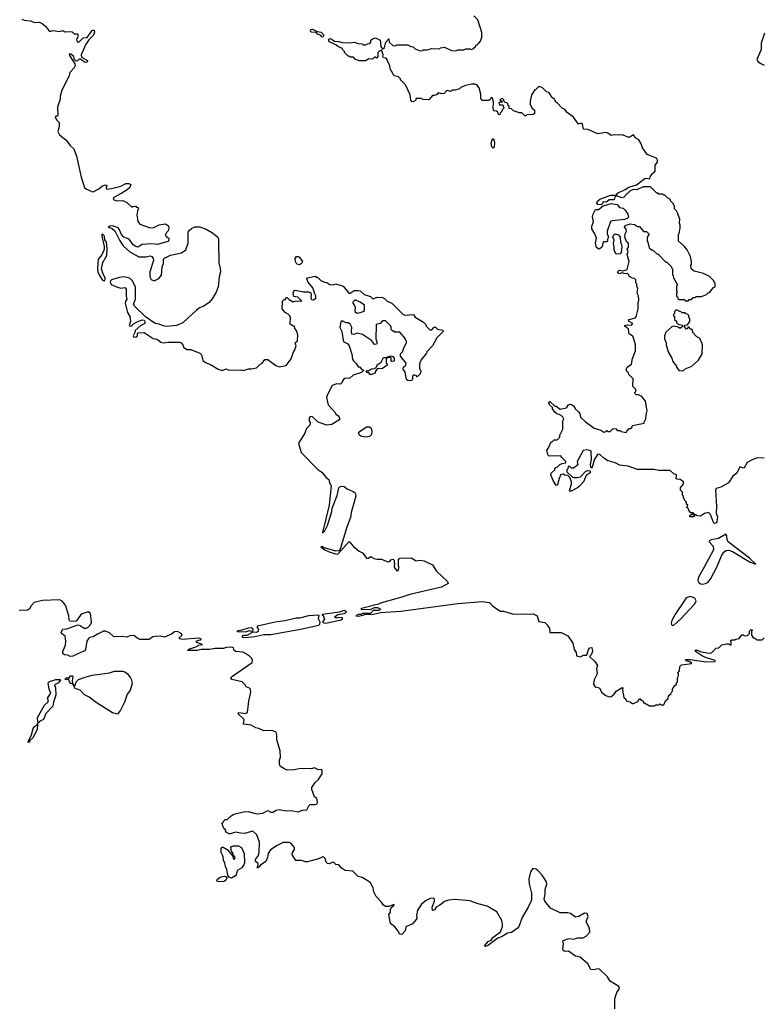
# Model space of a CAD drawing. Extents: x 2470790 to 2659118, y 702284 to 849036.
# Tile 16 of 154: x 2525000 to 2532325, y 762759 to 772458. Entities that reach past the tile are written whole.
import ezdxf

# ---------------------------------------------------------------- set-up
doc = ezdxf.new("R2010")
doc.units = 0

msp = doc.modelspace()

# ---------------------------------------------------------------- linework, layer by layer
at = {"layer": '0CON10XD'}
for points in [[(2531475, 769840), (2531470, 769835), (2531470, 769785), (2531480, 769775), (2531470, 769765), (2531470, 769735), (2531478.3, 769728.3), (2531481.7, 769711.7), (2531495, 769700), (2531545, 769700), (2531555, 769690), (2531585, 769690), (2531595, 769700), (2531618.3, 769701.7), (2531635, 769720), (2531655, 769720), (2531665, 769730), (2531715, 769732.5), (2531765, 769750), (2531783, 769767), (2531795, 769770), (2531835, 769820), (2531850, 769825), (2531850, 769855), (2531836.4, 769886.4), (2531795, 769927.5), (2531735, 769957.5), (2531645, 769980), (2531613, 770003), (2531610, 770035), (2531617.5, 770045), (2531617.5, 770075), (2531607.5, 770125), (2531575, 770190), (2531546.4, 770226.4), (2531490, 770275), (2531490, 770345), (2531497, 770353), (2531507.5, 770405), (2531507.5, 770435), (2531500, 770455), (2531501.7, 770491.7), (2531480, 770555), (2531470, 770575), (2531450, 770595), (2531450, 770625), (2531440, 770635), (2531440, 770645), (2531410, 770675), (2531410, 770685), (2531385, 770700), (2531355, 770730), (2531345, 770730), (2531335, 770740), (2531295, 770740), (2531288.3, 770748.3), (2531275, 770750), (2531215, 770810), (2531145, 770810), (2531075, 770782.5), (2531044, 770786), (2531004.4, 770765.6), (2530998, 770752), (2530982.5, 770745), (2530951.2, 770708.8), (2530935, 770703.8), (2530875, 770722.5), (2530862, 770708), (2530855, 770684), (2530805, 770683.8), (2530780, 770660), (2530747.5, 770662.5), (2530738.8, 770641.2), (2530726.7, 770633.3), (2530696.2, 770636.2), (2530686.7, 770655), (2530690.7, 770669.3), (2530715, 770690), (2530818.3, 770728.3), (2530875, 770730), (2530896.1, 770753.9), (2530965, 770783.8), (2531001.9, 770808.1), (2531075, 770831.2), (2531157.5, 770892.5), (2531175, 770896.7), (2531205, 770890), (2531213, 770917), (2531230, 770935), (2531230, 770945), (2531245, 770950), (2531260, 770965), (2531260, 771025), (2531282.5, 771055), (2531282.5, 771075), (2531273, 771093), (2531180, 771130), (2531133.9, 771193.9), (2531122.5, 771235), (2531100, 771275), (2531070.8, 771290.8), (2531047.5, 771325), (2531005, 771297.5), (2530935, 771323.3), (2530905, 771318.8), (2530857, 771323), (2530825, 771316.7), (2530795, 771340), (2530775, 771346.2), (2530695, 771333.3), (2530595, 771377.5), (2530555, 771380), (2530545, 771430), (2530535, 771440), (2530505, 771430), (2530456.4, 771496.4), (2530393.6, 771543.6), (2530365, 771577.5), (2530345, 771587.5), (2530295, 771640), (2530280, 771645), (2530265, 771680), (2530255, 771680), (2530245, 771690), (2530216.4, 771736.4), (2530185, 771750), (2530145, 771790), (2530125, 771797.5), (2530110, 771795), (2530081.7, 771768.3), (2530073.6, 771766.4), (2530043, 771717), (2530030, 771655), (2530030, 771625), (2530045, 771590), (2530070, 771565), (2530070, 771535), (2530057, 771523), (2529995, 771520), (2529985, 771510), (2529975, 771510), (2529945, 771540), (2529925, 771540), (2529883, 771553), (2529865, 771560), (2529845, 771580), (2529821.7, 771581.7), (2529820, 771605), (2529811.7, 771611.7), (2529808.3, 771628.3), (2529798.3, 771638.3), (2529781.7, 771641.7), (2529771.7, 771651.7), (2529768.3, 771668.3), (2529755, 771680), (2529741.7, 771678.3), (2529730, 771665), (2529748.3, 771658.3), (2529748.3, 771641.7), (2529735, 771650), (2529720, 771635), (2529725, 771620), (2529758.3, 771618.3), (2529770, 771585), (2529751.7, 771568.3), (2529750, 771555), (2529731.7, 771538.3), (2529730, 771525), (2529721.7, 771521.7), (2529711.7, 771531.7), (2529708.3, 771548.3), (2529697, 771557), (2529675, 771560), (2529668.3, 771568.3), (2529662.5, 771585), (2529667.5, 771645), (2529658.3, 771688.3), (2529645, 771690), (2529635, 771670), (2529617, 771663), (2529551.7, 771661.7), (2529542.5, 771685), (2529542.5, 771725), (2529527.5, 771785), (2529502.5, 771815), (2529485, 771822.5), (2529455, 771822.5), (2529390.7, 771809.3), (2529345, 771790), (2529331.7, 771778.3), (2529285, 771762.5), (2529265, 771762.5), (2529245, 771750), (2529215, 771760), (2529203, 771757), (2529190, 771745), (2529185, 771730), (2529155, 771727.5), (2529123, 771737), (2529108.3, 771721.7), (2529085, 771710), (2529065, 771710), (2529036.4, 771673.6), (2529025, 771667.5), (2528975, 771670), (2528955, 771680), (2528905, 771680), (2528898.3, 771661.7), (2528875, 771650), (2528863, 771653), (2528852.5, 771665), (2528847, 771717), (2528800, 771815), (2528750, 771865), (2528750, 771875), (2528730, 771895), (2528690, 771905), (2528650, 771975), (2528647, 772007), (2528620, 772055), (2528618.3, 772068.3), (2528605, 772080), (2528583, 772083), (2528577.5, 772095), (2528582, 772115), (2528565, 772156.7), (2528536.7, 772145), (2528527.5, 772135), (2528528.8, 772095), (2528515, 772080), (2528505, 772090), (2528495, 772090), (2528475, 772070), (2528438.3, 772071.7), (2528405, 772052.5), (2528343, 772053), (2528305, 772070), (2528287, 772087), (2528255, 772090), (2528245, 772100), (2528235, 772100), (2528200, 772135), (2528200, 772145), (2528180, 772165), (2528180, 772175), (2528133.8, 772193.8), (2528115, 772209.4), (2528051.1, 772241.1), (2528043.3, 772255), (2528055, 772270.8), (2528075, 772265.6), (2528097.8, 772247.8), (2528143, 772243), (2528175, 772231.5), (2528245, 772230), (2528295, 772237.5), (2528333, 772223), (2528375, 772220), (2528385, 772210), (2528405, 772210), (2528425, 772220), (2528448.3, 772221.7), (2528460, 772235), (2528460, 772255), (2528475, 772270), (2528505, 772277.5), (2528552.5, 772255), (2528556.2, 772195), (2528575, 772166.7), (2528593.8, 772185), (2528606.7, 772235), (2528635, 772270), (2528640, 772235), (2528675, 772202.5), (2528695, 772200), (2528715, 772210), (2528825, 772210), (2528853, 772193), (2528875, 772190), (2528895, 772170), (2528945, 772152.5), (2528967, 772153), (2528975, 772160), (2529015, 772160), (2529055, 772172.5), (2529135, 772170), (2529145, 772180), (2529185, 772187.5), (2529253, 772153), (2529295, 772150), (2529315, 772160), (2529375, 772160), (2529395, 772170), (2529435, 772170), (2529447, 772163), (2529465, 772170), (2529490, 772195), (2529495, 772210), (2529505, 772210), (2529518.3, 772221.7), (2529540, 772245), (2529552.5, 772285), (2529551.7, 772331.7), (2529537.5, 772385), (2529512.5, 772455), (2529472.5, 772495)], [(2525021.7, 772461.7), (2525043, 772453), (2525106.4, 772446.4), (2525145, 772430), (2525195, 772432.5), (2525221.7, 772421.7), (2525253, 772393), (2525295, 772340), (2525325, 772352.5), (2525395, 772340), (2525425, 772350), (2525445, 772337.5), (2525505, 772340), (2525517, 772337), (2525535, 772320), (2525565, 772320), (2525580, 772305), (2525571.7, 772298.3), (2525570, 772275), (2525560, 772265), (2525565, 772240), (2525585, 772240), (2525625, 772277.5), (2525665, 772281.2), (2525715, 772350), (2525725, 772356), (2525733.6, 772353.6), (2525735.5, 772335), (2525725.5, 772305), (2525681.3, 772258.7), (2525648.9, 772211.1), (2525605, 772112.5), (2525608.8, 772088.8), (2525668, 772055), (2525665, 772038.8), (2525644.5, 772034.5), (2525595, 772070), (2525585, 772068.8), (2525568.3, 772051.7), (2525555, 772049.4), (2525540.9, 772060.9), (2525532.7, 772095), (2525505, 772118.6), (2525487.5, 772122.5), (2525490, 772105), (2525542.5, 772022.5), (2525548, 772005), (2525538, 771982), (2525495, 771938.8), (2525486.9, 771903.1), (2525416.7, 771765), (2525397.5, 771705), (2525400, 771675), (2525373.8, 771595), (2525376.1, 771513.9), (2525372.5, 771507.5), (2525355, 771506), (2525350, 771495), (2525365, 771466.7), (2525388.8, 771445), (2525388.8, 771405), (2525374.4, 771355), (2525391.9, 771325), (2525452.9, 771272.9), (2525498.1, 771218.1), (2525534.4, 771185), (2525560.8, 771115), (2525605.5, 770905), (2525640, 770805), (2525657.4, 770787.4), (2525685, 770779.2), (2525706.2, 770765), (2525725, 770762.7), (2525779.6, 770790.4), (2525815, 770820), (2525845, 770832.5), (2525860, 770825), (2525852.5, 770805), (2525855, 770790), (2525905, 770794.3), (2525995, 770817.5), (2526045, 770843.5), (2526075.8, 770845.8), (2526096.2, 770835), (2526086, 770805), (2526058.9, 770781.1), (2526005, 770749.4), (2525927.5, 770705), (2525920, 770685), (2525956.4, 770673.6), (2526015, 770677.5), (2526056.4, 770656.4), (2526105, 770610), (2526113, 770617), (2526145, 770620), (2526151.7, 770611.7), (2526168.3, 770608.3), (2526170, 770595), (2526163, 770587), (2526153.8, 770535), (2526165, 770470), (2526185, 770442.5), (2526275, 770410), (2526315, 770407.5), (2526375, 770437.5), (2526435, 770446.7), (2526465, 770427.5), (2526470, 770405), (2526462.5, 770377.5), (2526445, 770360), (2526432.5, 770335), (2526450, 770315), (2526470, 770305), (2526470, 770285), (2526458.3, 770271.7), (2526357.7, 770242.3), (2526295, 770248.8), (2526206.9, 770243.1), (2526165, 770218), (2526145, 770222.5), (2526118.8, 770238.8), (2526077.1, 770297.1), (2526024.5, 770315), (2526002.3, 770342.3), (2525980.8, 770395), (2525969, 770409), (2525915, 770428.7), (2525887.5, 770425), (2525870, 770415), (2525912.2, 770402.2), (2525936.8, 770376.8), (2525984.5, 770285), (2526020.9, 770230.9)], [(2527985, 772286.2), (2527975, 772287.5), (2527962.5, 772305), (2527934.2, 772314.2), (2527921.2, 772331.2), (2527875, 772336), (2527865.8, 772345.8), (2527868.1, 772361.9), (2527885, 772365.4), (2527930.3, 772340.3), (2527970, 772335), (2527996.5, 772305), (2527985, 772286.2)], [(2532337.5, 772325), (2532302.5, 772225), (2532302.5, 772165), (2532260, 772065), (2532273.6, 772043.6), (2532300, 772025), (2532335, 772010)], [(2529665, 771192), (2529651.4, 771205), (2529645, 771240), (2529656.4, 771283.6), (2529665, 771283.8), (2529670.8, 771275), (2529676.7, 771243.3), (2529674, 771205), (2529665, 771192)], [(2530705, 770197.5), (2530682.5, 770215), (2530673.3, 770255), (2530682.5, 770305), (2530667, 770347), (2530637, 770397), (2530637.5, 770425), (2530653.3, 770465), (2530643.3, 770515), (2530646.7, 770535), (2530672.3, 770587.7), (2530701.7, 770588.3), (2530746.4, 770623.6), (2530825, 770648), (2530885, 770636), (2530907, 770607), (2530945, 770600), (2530965, 770580), (2530991.2, 770541.2), (2530996, 770514), (2530985, 770500), (2530959.3, 770490.7), (2530835, 770476.7), (2530820.7, 770469.3), (2530787.1, 770375), (2530787.8, 770347.8), (2530800, 770315), (2530790, 770295), (2530790, 770275), (2530785, 770270), (2530751.7, 770268.3), (2530743, 770257), (2530738.3, 770221.7), (2530715, 770200), (2530705, 770197.5)], [(2532335, 768137.5), (2532265, 768142.5), (2532209.3, 768120.7), (2532167.5, 768095), (2532135, 768043.3), (2532125, 768040), (2532095, 768052.5), (2532065, 767992.5), (2532025, 767960), (2531982.5, 767895), (2531905, 767852.5), (2531860.7, 767839.3), (2531853.3, 767825), (2531863.3, 767665), (2531860, 767595), (2531872.5, 767565), (2531867.3, 767512.7), (2531859.4, 767500.6), (2531845, 767496), (2531834.2, 767505), (2531805.4, 767585.4), (2531785, 767604.2), (2531746.1, 767593.9), (2531705, 767567.5), (2531675, 767570), (2531665, 767580), (2531650, 767580), (2531645, 767560), (2531601.7, 767561.7), (2531600, 767575), (2531625, 767590), (2531635, 767580), (2531650, 767580), (2531650, 767585), (2531635, 767600), (2531611.7, 767601.7), (2531591.7, 767621.7), (2531588.3, 767638.3), (2531571.7, 767651.7), (2531580, 767675), (2531570, 767685), (2531570, 767705), (2531550, 767725), (2531550, 767735), (2531540, 767745), (2531540, 767765), (2531530, 767775), (2531530, 767805), (2531510, 767825), (2531510, 767845), (2531540, 767885), (2531540, 767905), (2531505, 767930), (2531471.7, 767931.7), (2531462.5, 767942.5), (2531470, 767955), (2531470, 767975), (2531443, 767983), (2531407, 768017), (2531295, 768016.2), (2531245, 768026.2), (2531085, 768027.5), (2530995, 768060), (2530910.7, 768070.7), (2530865, 768092.5), (2530820, 768105), (2530793.9, 768113.9), (2530751.7, 768141.7), (2530716.1, 768176.1), (2530695, 768178.8), (2530661.4, 768128.6), (2530635, 768041.2), (2530625, 768050), (2530622.2, 768075), (2530633.1, 768126.9), (2530630.3, 768200.3), (2530625, 768210), (2530585, 768220), (2530550, 768215), (2530492.5, 768105), (2530498.3, 768071.7), (2530455, 768040), (2530435, 768040), (2530418.3, 768058.3), (2530401.7, 768058.3), (2530400, 768035), (2530390, 768025), (2530390, 768005), (2530445, 767950), (2530457, 767947), (2530495, 767946.7), (2530525, 767956.2), (2530573.6, 768006.4), (2530593.8, 768016.2), (2530618.8, 768015), (2530620.6, 767995), (2530581.6, 767968.4), (2530555, 767905.8), (2530510.6, 767859.4), (2530493.8, 767845), (2530425, 767810), (2530416.7, 767816.7), (2530436.7, 767885), (2530436.1, 767906.1), (2530418.3, 767948.3), (2530398.3, 767968.3), (2530365, 767970), (2530355, 767980), (2530331.7, 767978.3), (2530313, 767937), (2530297.5, 767875), (2530285, 767870), (2530255, 767920), (2530232.5, 767975), (2530235, 767990), (2530270, 768025), (2530270, 768035), (2530281.7, 768048.3), (2530295, 768050), (2530320, 768075), (2530343, 768087), (2530378.3, 768091.7), (2530380, 768105), (2530340, 768145), (2530331.7, 768161.7), (2530215, 768160), (2530203, 768173), (2530193, 768217), (2530207, 768233), (2530235, 768300), (2530245, 768300), (2530265, 768320), (2530295, 768320), (2530320, 768345), (2530320, 768365), (2530350, 768425), (2530350, 768505), (2530360, 768525), (2530355, 768540), (2530335, 768557.5), (2530315, 768570), (2530290, 768575), (2530270.7, 768590.7), (2530250, 768625), (2530248.3, 768638.3), (2530220, 768665), (2530212.5, 768685), (2530223.3, 768696.7), (2530271.7, 768651.7), (2530285, 768650), (2530325, 768620), (2530387, 768633), (2530406.4, 768663.6), (2530425, 768670), (2530435, 768666.7), (2530453.9, 768653.9), (2530475, 768622.5), (2530504.1, 768594.1), (2530516.7, 768575), (2530523.6, 768543.6), (2530575, 768497.5), (2530660, 768435), (2530725, 768413.3), (2530755, 768393.3), (2530778.3, 768401.7), (2530785, 768410), (2530795, 768400), (2530815, 768400), (2530841.7, 768428.3), (2530855, 768432.5), (2530876.4, 768426.4), (2530885, 768410), (2530915, 768410), (2530925, 768400), (2530975, 768390), (2530980, 768405), (2531005, 768430), (2531018.3, 768431.7), (2531028.3, 768441.7), (2531035, 768460), (2531150, 768485), (2531150, 768495), (2531167.5, 768525), (2531170, 768565), (2531181.2, 768605), (2531165, 768700), (2531127.5, 768745), (2531095, 768762.5), (2531072.5, 768762.5), (2531061.7, 768771.7), (2531060, 768785), (2531070, 768795), (2531070, 768815), (2531040, 768845), (2531041.7, 768921.7), (2531001.7, 768961.7), (2530998.3, 768978.3), (2530981.7, 768991.7), (2530972.5, 769015), (2530983.6, 769036.4), (2531026.1, 769063.9), (2531035, 769120), (2531066.7, 769195), (2531066.2, 769255), (2531042.5, 769335), (2531018.3, 769358.3), (2531005, 769360), (2530998.3, 769408.3), (2530975, 769430), (2530960, 769435), (2530960, 769445), (2530985, 769452.5), (2531025, 769450), (2531040, 769465), (2531003.6, 769483.6), (2530997.5, 769495), (2531002.5, 769505), (2531065, 769522.5), (2531077.5, 769545), (2531091.7, 769608.3), (2531092.5, 769665), (2531100, 769695), (2531097, 769737), (2531082.5, 769765), (2531090, 769815), (2531080, 769825), (2531080, 769855), (2531070, 769865), (2531070, 769895), (2531055, 769910), (2531035, 769912.5), (2531006.7, 769926.7), (2530995, 769952.5), (2530986.4, 769956.4), (2530965, 769953.8), (2530935, 769963.3), (2530905, 769956), (2530890, 769975), (2530905, 769989.2), (2530943.3, 769983.3), (2530983, 769997), (2531002.5, 770075), (2530984, 770145), (2530992.5, 770175), (2530983.3, 770196.7), (2530997.5, 770215), (2530997.5, 770255), (2530980, 770265), (2530960, 770315), (2530965, 770350), (2530977.5, 770375), (2530973.3, 770393.3), (2530957.5, 770415), (2530965, 770430), (2531015, 770447.5), (2531055, 770440), (2531085, 770420), (2531105, 770420), (2531145, 770370), (2531175, 770370), (2531200, 770345), (2531180, 770315), (2531180, 770275), (2531187, 770267), (2531201.7, 770211.7), (2531225, 770190), (2531235, 770190), (2531275, 770150), (2531285, 770150), (2531365, 770070), (2531375, 770070), (2531420, 770025), (2531420, 770015), (2531430, 770005), (2531430, 769945), (2531438.3, 769938.3), (2531440, 769915), (2531480, 769845), (2531475, 769840)], [(2525835, 769885.6), (2525841.9, 769898.1), (2525841, 769915), (2525821.2, 769951.2), (2525807.4, 770005), (2525818.6, 770065), (2525857.6, 770135), (2525861, 770205), (2525856.6, 770265), (2525838.8, 770288.8), (2525834.1, 770325), (2525815, 770344.4), (2525808.8, 770341.2), (2525807.5, 770325), (2525831.5, 770225), (2525832.2, 770195), (2525809.4, 770140.6), (2525772.1, 770097.9), (2525766.1, 770005), (2525770, 769975), (2525785, 769936.5), (2525815, 769892.1), (2525835, 769885.6)], [(2526020.9, 770230.9), (2526085, 770170.6), (2526175, 770121.4), (2526245, 770121.9), (2526285, 770132.7), (2526302, 770125), (2526314.8, 770105), (2526318.8, 770085), (2526283.5, 769975), (2526281.2, 769925), (2526295, 769897), (2526325, 769885.5), (2526371.5, 769908.5), (2526397.4, 769942.6), (2526404.2, 770025), (2526417.8, 770055), (2526417.3, 770095), (2526425, 770109.6), (2526485, 770137.3), (2526595, 770162.5), (2526638, 770192), (2526659, 770255), (2526660.7, 770365), (2526673.9, 770386.1), (2526695, 770402.8), (2526725, 770416.7), (2526775, 770418.5), (2526837.8, 770395), (2526898.1, 770358.1), (2526950.3, 770315), (2526958.1, 770298.1), (2526959.8, 770269.8), (2526961.7, 770061.7), (2526976, 770006), (2526976.9, 769975), (2526965.5, 769925.5), (2526956.7, 769825), (2526936.2, 769773.8), (2526895, 769706.7), (2526865, 769671), (2526815.3, 769634.7), (2526771.3, 769618.7), (2526742, 769598), (2526607.7, 769472.3), (2526545.9, 769444.1), (2526445, 769436.4), (2526412.9, 769442.9), (2526375, 769460), (2526335, 769465.5), (2526240.5, 769530.5), (2526132.9, 769632.9), (2526122.7, 769655), (2526141, 769705), (2526141, 769825), (2526108.6, 769888.6), (2526088.3, 769908.3), (2526070.6, 769915), (2526025, 769924.2), (2525982.7, 769917.3), (2525904.6, 769895.4), (2525893.8, 769885), (2525892.1, 769872.1), (2525901, 769851), (2525962.3, 769822.3), (2525995, 769812.7), (2526035, 769820.8), (2526047.5, 769805), (2526048.8, 769735), (2526056, 769705), (2526043.3, 769685), (2526040, 769665), (2526063.3, 769575), (2526084, 769535), (2526090, 769485), (2526077.5, 769445), (2526095, 769440), (2526105, 769444.3), (2526119.5, 769460.5), (2526157.3, 769482.7), (2526205, 769502.9), (2526225, 769496.8), (2526234.3, 769485), (2526231.9, 769465), (2526193.8, 769445), (2526136.7, 769395), (2526137.5, 769382.5), (2526117.5, 769345), (2526120, 769335), (2526145, 769330), (2526160, 769345), (2526160, 769365), (2526168.3, 769371.7), (2526225, 769376.2), (2526315, 769316), (2526355, 769311.2), (2526391.7, 769281.7), (2526413.6, 769273.6), (2526465, 769280), (2526575, 769280), (2526590, 769275), (2526606.7, 769255), (2526615, 769232.5), (2526645, 769210), (2526685, 769207.5), (2526775, 769172.5), (2526792.5, 769155), (2526805, 769100), (2526836.7, 769076.7), (2526880.7, 769060.7), (2526954, 769014), (2526995, 769003.3), (2527035, 769020), (2527057, 769007), (2527185, 769007.5), (2527205, 769002.5), (2527255, 769020), (2527285, 769017.5), (2527331.7, 769028.3), (2527370, 769065), (2527390, 769075), (2527415, 769110), (2527445, 769110), (2527523, 769053), (2527555, 769040), (2527625, 769050), (2527673.6, 769116.4), (2527696.7, 769185), (2527710, 769205), (2527722.5, 769245), (2527712.5, 769275), (2527737.5, 769295), (2527740, 769355), (2527727, 769397), (2527710, 769415), (2527708.3, 769438.3), (2527695, 769440), (2527665, 769460), (2527666.7, 769525), (2527660.7, 769540.7), (2527646.1, 769556.1), (2527615, 769573.3), (2527585, 769610), (2527590, 769685), (2527605, 769700), (2527618.3, 769701.7), (2527625, 769720), (2527635, 769720), (2527653, 769703), (2527695, 769680), (2527725, 769687.5), (2527780, 769685), (2527740, 769725), (2527701.7, 769731.7), (2527693.6, 769766.4), (2527705, 769790), (2527715, 769792.5), (2527795, 769777.5), (2527845, 769777.5), (2527868.3, 769768.3), (2527872.5, 769745), (2527867.5, 769715), (2527875, 769702.5), (2527895, 769697.5), (2527917.5, 769715), (2527917, 769737), (2527903, 769763), (2527898.3, 769788.3), (2527887.5, 769815), (2527842.7, 769872.7), (2527827.5, 769905), (2527834, 769916), (2527911.7, 769931.7), (2527925, 769920), (2527935, 769920), (2527965, 769890), (2528003, 769873), (2528025, 769870), (2528055, 769850), (2528085, 769847.5), (2528115, 769857.5), (2528185, 769832.5), (2528243, 769763), (2528255, 769763.3), (2528295, 769788.8), (2528331.7, 769791.7), (2528355, 769786.2), (2528391.7, 769751.7), (2528455, 769730), (2528478.3, 769708.3), (2528525, 769723.3), (2528575, 769722.5), (2528595, 769712.5), (2528620, 769685), (2528665, 769666.2), (2528775, 769557.5), (2528795, 769547.5), (2528880, 769555), (2528897, 769527), (2528979.3, 769479.3), (2529000, 769455), (2529005, 769440), (2529041.7, 769401.7), (2529058.3, 769401.7), (2529081.7, 769428.3), (2529095, 769430), (2529115, 769410), (2529168.3, 769398.3), (2529170, 769385), (2529110, 769325), (2529067.5, 769245), (2529010, 769185), (2529008.3, 769171.7), (2528950, 769105), (2528950, 769095), (2528940, 769085), (2528937.5, 769055), (2528937.5, 769025), (2528950, 768995), (2528945, 768970), (2528915, 768940), (2528908.3, 768948.3), (2528881.7, 768958.3), (2528870, 768945), (2528870, 768915), (2528860, 768905), (2528845, 768900), (2528823.3, 768903.3), (2528810, 768915), (2528797, 768987), (2528777.5, 769015), (2528780, 769035), (2528802.5, 769055), (2528807.5, 769075), (2528750, 769145), (2528750, 769165), (2528770, 769185), (2528782.5, 769225), (2528810, 769275), (2528810, 769295), (2528800, 769305), (2528800, 769315), (2528745, 769380), (2528695, 769380), (2528688.3, 769388.3), (2528675, 769390), (2528660, 769405), (2528660, 769435), (2528605, 769490), (2528575, 769490), (2528550, 769465), (2528510, 769455), (2528507.5, 769315), (2528520, 769275), (2528515, 769262.5), (2528495, 769257.5), (2528466.4, 769296.4), (2528377, 769357), (2528325, 769370), (2528291.7, 769358.3), (2528271.7, 769361.7), (2528267.5, 769385), (2528272.5, 769425), (2528255, 769460), (2528235, 769472.5), (2528215, 769473.3), (2528175, 769490), (2528165, 769480), (2528152, 769425), (2528173.3, 769385), (2528185, 769300), (2528194.1, 769284.1), (2528233.6, 769263.6), (2528245.9, 769245.9), (2528273, 769163), (2528277.5, 769115), (2528287, 769097), (2528315, 769070), (2528335, 769040), (2528348.3, 769038.3), (2528371.7, 769011.7), (2528390, 769005), (2528368.3, 768981.7), (2528285, 768957.5), (2528251.7, 768928.3), (2528235, 768922.5), (2528215, 768927.5), (2528196.4, 768923.6), (2528177.5, 768895), (2528177, 768883), (2528161.7, 768868.3), (2528125, 768870), (2528077, 768853), (2528032.5, 768765), (2528023.3, 768735), (2528037.5, 768665), (2528110, 768585), (2528110, 768575), (2528145, 768552.5), (2528155, 768520), (2528075, 768470), (2528025, 768462.5), (2527940, 768495), (2527885, 768547.5), (2527861.7, 768548.3), (2527852.5, 768535), (2527852.5, 768505), (2527860, 768495), (2527857.5, 768465), (2527825, 768430), (2527810, 768385), (2527747.5, 768285), (2527772.5, 768195), (2527936.1, 768026.1), (2527975, 768002.5), (2528015, 767950), (2528045, 767930), (2528052.5, 767895), (2528067.5, 767865), (2528050, 767675), (2527981.2, 767405), (2527985, 767402), (2528005, 767421.4), (2528031.1, 767475), (2528075.2, 767614.8), (2528078.2, 767645), (2528128.3, 767771.7), (2528142.9, 767845), (2528153.1, 767856.9), (2528168.4, 767861.6), (2528195, 767858.4), (2528225, 767835.5), (2528285, 767811.3), (2528305, 767796.9), (2528309.7, 767765), (2528265.7, 767605), (2528257.4, 767555), (2528221.3, 767458.7), (2528157.5, 767242.5), (2528142.9, 767227.1), (2528115, 767222.5), (2527988.3, 767258.3), (2527975, 767268), (2527967.5, 767265), (2528006.2, 767235), (2528048.8, 767215), (2528112.5, 767195), (2528135, 767194.3), (2528245, 767317.5), (2528283.6, 767273.6), (2528345, 767222.5), (2528376.4, 767206.4), (2528420.7, 767150.7), (2528436.1, 767153.9), (2528455, 767170), (2528490.7, 767150.7), (2528516.4, 767143.6), (2528565, 767143.3), (2528625, 767117.5), (2528645, 767120), (2528655, 767137.5), (2528680, 767145), (2528690, 767135), (2528690, 767105), (2528700, 767095), (2528690, 767085), (2528690, 767065), (2528715, 767030), (2528727, 767033), (2528736.4, 767063.6), (2528730, 767075), (2528730, 767145), (2528745, 767152.5), (2528855, 767158), (2528905, 767127.5), (2528935, 767133.3), (2528985, 767126.2), (2529065, 767087.5), (2529107, 767027), (2529212.5, 766925), (2529220, 766905), (2529155, 766868.6), (2528843.2, 766796.8), (2528765, 766769.2), (2528565, 766713.8), (2528535, 766700), (2528368.3, 766658.3), (2528360, 766655), (2528365, 766652.5), (2528455, 766647.5), (2528493.6, 766666.4), (2528525, 766666.7), (2528550, 766655), (2528550, 766645), (2528533, 766637), (2528483.3, 766636.7), (2528455, 766610), (2528375, 766607.5), (2528365, 766600), (2528335, 766600), (2528310, 766585), (2528335, 766582.5), (2528385, 766592.5), (2528395, 766600), (2528485, 766602.5), (2528555, 766617.5), (2528755, 766631.4), (2529315, 766705.9), (2529555, 766727.3), (2529627.7, 766717.7), (2529661.2, 766681.2), (2529735, 766632.5), (2529765, 766632.5), (2529865, 766603.3), (2530057, 766607), (2530096.4, 766586.4), (2530115, 766530), (2530171.7, 766521.7), (2530200, 766495), (2530203, 766483), (2530220, 766465), (2530221.7, 766421.7), (2530335, 766420), (2530399.3, 766389.3), (2530447.5, 766315), (2530463, 766253), (2530480, 766225), (2530485, 766192.5), (2530525, 766183.3), (2530555, 766197.5), (2530585, 766197.5), (2530602.5, 766255), (2530615, 766270), (2530635, 766272.5), (2530643.8, 766235), (2530628.6, 766201.4), (2530613.3, 766185), (2530665.9, 766135.9), (2530693.3, 766095), (2530682.5, 766065), (2530690, 766015), (2530657.5, 765955), (2530653, 765913), (2530670, 765885), (2530710, 765875), (2530732.5, 765835), (2530775, 765800), (2530807, 765787), (2530825, 765790), (2530856.2, 765815), (2530875.9, 765844.1), (2530935, 765880), (2530940, 765875), (2530937.5, 765855), (2530951.7, 765781.7), (2530970, 765765), (2530975, 765750), (2531015, 765737.5), (2531033, 765723), (2531045, 765722.5), (2531088.3, 765741.7), (2531105, 765770), (2531115, 765760), (2531125, 765760), (2531140, 765745), (2531145, 765730), (2531155, 765730), (2531205, 765700), (2531255, 765700), (2531265, 765710), (2531295, 765710), (2531305, 765720), (2531315, 765710), (2531345, 765710), (2531361.7, 765748.3), (2531388.3, 765771.7), (2531391.7, 765798.3), (2531418.3, 765821.7), (2531420, 765835), (2531430, 765845), (2531430, 765865), (2531450, 765895)], [(2530875, 770149.2), (2530855.5, 770185), (2530856.5, 770215), (2530847.8, 770255), (2530854.5, 770285), (2530844.2, 770315), (2530852.4, 770337.6), (2530865, 770347.5), (2530899.7, 770339.7), (2530916.2, 770316.2), (2530917.1, 770265), (2530928, 770245), (2530930, 770225), (2530924.2, 770165.8), (2530915, 770150), (2530875, 770149.2)], [(2527755, 770044.2), (2527729.2, 770049.2), (2527716, 770075), (2527713.8, 770105), (2527726, 770124), (2527745, 770126), (2527755, 770119.2), (2527784.3, 770075), (2527775.4, 770054.6), (2527755, 770044.2)], [(2528325, 769567.5), (2528355, 769572.5), (2528385, 769582.5), (2528397, 769593), (2528397.5, 769645), (2528355, 769676.2), (2528305, 769696.7), (2528282.5, 769675), (2528280, 769665), (2528295, 769650), (2528306.1, 769626.1), (2528302.5, 769585), (2528325, 769567.5)], [(2531535, 769000), (2531555, 769020), (2531620, 769045), (2531687.5, 769105), (2531722.5, 769165), (2531727.5, 769255), (2531717.5, 769285), (2531695, 769320), (2531670, 769335), (2531630, 769375), (2531628.3, 769398.3), (2531615, 769410), (2531605, 769410), (2531595, 769430), (2531581.7, 769428.3), (2531578.3, 769411.7), (2531565, 769410), (2531550, 769435), (2531551.7, 769448.3), (2531578.3, 769451.7), (2531600, 769485), (2531600, 769515), (2531590, 769525), (2531590, 769545), (2531578.3, 769558.3), (2531561.7, 769561.7), (2531555, 769570), (2531525, 769570), (2531518.3, 769578.3), (2531465, 769600), (2531450, 769585), (2531450, 769565), (2531440, 769555), (2531441.7, 769541.7), (2531450, 769535), (2531450, 769505), (2531468.3, 769488.3), (2531470, 769475), (2531485, 769460), (2531528.3, 769448.3), (2531530, 769435), (2531505, 769417.5), (2531485, 769430), (2531445, 769437.5), (2531425, 769432.5), (2531365, 769380), (2531352.5, 769345), (2531352.5, 769315), (2531367.5, 769275), (2531367.5, 769255), (2531387.5, 769185), (2531423.3, 769123.3), (2531435, 769090), (2531470, 769045), (2531470, 769035), (2531491.7, 769001.7), (2531535, 769000)], [(2528465, 768962.5), (2528453, 768963), (2528438.3, 768978.3), (2528421.7, 768981.7), (2528411.7, 768998.3), (2528435, 769000), (2528465, 769020), (2528498.3, 769021.7), (2528518.3, 769041.7), (2528521.7, 769058.3), (2528560, 769085), (2528585, 769130), (2528620, 769130), (2528621.7, 769138.3), (2528655, 769147.5), (2528675, 769140), (2528690, 769125), (2528690, 769095), (2528665, 769090), (2528660, 769095), (2528658.3, 769128.3), (2528620, 769130), (2528610, 769115), (2528610, 769075), (2528618.3, 769068.3), (2528620, 769055), (2528575, 769022.5), (2528521.7, 769018.3), (2528501.7, 768988.3), (2528500, 768975), (2528465, 768962.5)], [(2528405, 768346.7), (2528360, 768355), (2528347.5, 768365), (2528337.5, 768385), (2528352.5, 768405), (2528415, 768448.8), (2528445, 768448), (2528462.7, 768432.7), (2528469.2, 768405), (2528465, 768372.5), (2528445, 768351.2), (2528405, 768346.7)], [(2531725, 766897.6), (2531755, 766903.3), (2531782.6, 766917.4), (2531807.2, 766952.8), (2531866.4, 767063.6), (2531915.9, 767184.1), (2531935, 767213.4), (2531955, 767228), (2531985, 767231.9), (2532020, 767220), (2532194.2, 767115), (2532250, 767095), (2532190.6, 767155), (2531982.1, 767312.1), (2531968.5, 767335), (2531965, 767373.3), (2531955, 767390), (2531885, 767348.1), (2531812.5, 767335), (2531792.5, 767325), (2531791.2, 767315), (2531831.7, 767271.7), (2531835.5, 767235), (2531741.5, 767065), (2531686.1, 766965), (2531678.9, 766935), (2531688.5, 766915), (2531705, 766902.1), (2531725, 766897.6)], [(2531432.1, 766492.1), (2531445, 766494.6), (2531512.4, 766555), (2531650, 766705), (2531662.9, 766735), (2531649, 766759), (2531605, 766775.1), (2531575, 766767.2), (2531561.3, 766755), (2531454.8, 766595), (2531425, 766538.6), (2531418.1, 766515), (2531420.9, 766500.9), (2531432.1, 766492.1)], [(2530862.5, 762715), (2530862.5, 762815), (2530882.5, 762875), (2530907.5, 762915), (2530902.5, 762935), (2530817, 762987), (2530789.3, 763029.3), (2530710, 763105), (2530695, 763107.5), (2530655, 763097.5), (2530625, 763102.5), (2530596.4, 763156.4), (2530520, 763225), (2530475, 763233.3), (2530405, 763282.5), (2530375, 763280), (2530357, 763287), (2530351.2, 763305), (2530356.7, 763355), (2530350, 763385), (2530385, 763402.5), (2530413.6, 763406.4), (2530455, 763401.2), (2530497, 763413), (2530550, 763415), (2530579.3, 763430.7), (2530615, 763470), (2530613.3, 763505), (2530580, 763575), (2530600, 763625), (2530590, 763655), (2530565, 763657.5), (2530507, 763623), (2530475, 763617.5), (2530425, 763652.5), (2530395, 763660), (2530325, 763660), (2530227.5, 763705), (2530173.9, 763773.9), (2530166.7, 763795), (2530176.2, 763845), (2530175, 763890), (2530192, 763945), (2530188.8, 763965), (2530145, 764032.5), (2530099.5, 764079.5), (2530085, 764090), (2530055, 764097.5), (2530032.5, 764065), (2530016.7, 763995), (2530020, 763945), (2530042.5, 763855), (2530042.5, 763785), (2530010, 763715), (2529948, 763615), (2529913.6, 763516.4), (2529845, 763466.7), (2529805, 763460), (2529745, 763424.4), (2529709.5, 763410.5), (2529665, 763376.7), (2529615, 763339.5), (2529585, 763327.5), (2529580, 763335), (2529615, 763377.5), (2529645, 763391.2), (2529661.8, 763418.2), (2529735, 763473.3), (2529757.5, 763525), (2529757.5, 763545), (2529750, 763585), (2529699.3, 763669.3), (2529605, 763727.5), (2529515, 763750), (2529435, 763780), (2529285, 763793.3), (2529223.9, 763786.1), (2529185, 763771.2), (2529140, 763735), (2529103.1, 763716.9), (2529085, 763690.8), (2529065, 763682.5), (2529064, 763715), (2529086.2, 763775), (2529087.5, 763795), (2529076.4, 763806.4), (2529045, 763802.5), (2529005, 763782.5), (2528957.5, 763745), (2528917.5, 763685), (2528907.5, 763635), (2528912.5, 763605), (2528906.7, 763595), (2528868.3, 763551.7), (2528805, 763522.5), (2528797, 763483), (2528765, 763447.5), (2528740.7, 763450.7), (2528730, 763475), (2528695, 763522.5), (2528652.5, 763555), (2528636.7, 763645), (2528652.3, 763667.7), (2528652.4, 763697.6), (2528671.7, 763721.7), (2528687.5, 763735), (2528685, 763742.5), (2528635, 763723.8), (2528605, 763724), (2528585, 763736.7), (2528565.6, 763765.6), (2528511.7, 763821.7), (2528488.3, 763868.3), (2528481.2, 763905), (2528456.2, 763955), (2528440.3, 763970.3), (2528375, 764008), (2528335, 764018.8), (2528281.7, 764071.7), (2528205, 764076.2), (2528166.7, 764105), (2528145, 764133.3), (2528115, 764137.5), (2528095, 764156.7), (2528085, 764160), (2528048.3, 764141.7), (2528032.5, 764145), (2528019.3, 764159.3), (2528007.5, 764195), (2527995, 764210), (2527985, 764212.5), (2527945, 764193.3), (2527835, 764164.2), (2527814.1, 764164.1), (2527775, 764176.2), (2527720, 764175), (2527683.3, 764235), (2527686.7, 764255), (2527706, 764285), (2527706.2, 764305), (2527675, 764344), (2527655, 764352.9), (2527595, 764354.2), (2527536.2, 764325), (2527469.7, 764280.3), (2527446, 764245), (2527442.5, 764205), (2527425, 764166.7), (2527370.7, 764129.3), (2527360, 764115), (2527346.7, 764103.3), (2527340, 764105), (2527350, 764135), (2527347.5, 764145), (2527321.2, 764165), (2527324.4, 764185), (2527352.5, 764225), (2527358.9, 764255), (2527360.6, 764355), (2527335, 764430), (2527295, 764466), (2527215, 764443.1), (2527175, 764443.8), (2527125.5, 764455.5), (2527075, 764438), (2527065, 764440), (2527033.3, 764455), (2527027.5, 764465), (2527030, 764475), (2527011.1, 764491.1), (2526990, 764545), (2527005, 764550), (2527010, 764565), (2527025, 764580), (2527045, 764580), (2527082.5, 764615), (2527109.3, 764630.7), (2527205, 764656.2), (2527255, 764659.2), (2527305, 764640.8), (2527344.3, 764635.7), (2527395, 764642.5), (2527445, 764668.8), (2527475, 764651.9), (2527495, 764651.4), (2527525, 764670), (2527555, 764679.2), (2527624.1, 764664.1), (2527675, 764667.5), (2527743.6, 764656.4), (2527785, 764671.2), (2527830, 764675), (2527847.5, 764715), (2527861.2, 764728.8), (2527915, 764727.5), (2527930, 764735), (2527932.5, 764755), (2527927.5, 764785), (2527903, 764803), (2527877.5, 764875), (2527877.5, 764895), (2527910, 764945), (2527938.8, 764971.2), (2527980.7, 765029.3), (2527980, 765065), (2527971.7, 765071.7), (2527945, 765070), (2527905, 765088), (2527871.7, 765078.3), (2527765, 765081.2), (2527705, 765068), (2527636.4, 765066.4), (2527600.5, 765080.5), (2527570.5, 765100.5), (2527558.8, 765125), (2527558.8, 765165), (2527570, 765195), (2527566, 765255), (2527533.3, 765365), (2527533, 765413), (2527525, 765440), (2527485, 765456.7), (2527405, 765452.5), (2527356.4, 765476.4), (2527325, 765483.3), (2527280, 765510), (2527205, 765520), (2527212, 765565), (2527147.5, 765625), (2527157.5, 765632.5), (2527225, 765623.3), (2527242.5, 765635), (2527256.7, 765745), (2527275.9, 765834.1), (2527273.3, 765863.3), (2527265, 765872.5), (2527230, 765885), (2527222.5, 765905), (2527192.5, 765935), (2527089.2, 765959.2), (2527079.1, 765970.9), (2527086.9, 765985), (2527289.2, 766125), (2527294.7, 766145), (2527285.2, 766165.2), (2527265, 766188), (2527225, 766215.9), (2527197.4, 766227.4), (2527128.8, 766235), (2527114.2, 766245), (2527105, 766270), (2527085, 766277.5), (2527035, 766273.3), (2527007.5, 766262.5), (2526925, 766263.5), (2526870, 766255), (2526786.9, 766253.1), (2526746.9, 766243.1), (2526653.6, 766243.6), (2526665, 766257.5), (2526735, 766280), (2526765, 766297.5), (2526800, 766305), (2526745, 766323.3), (2526740, 766335), (2526763, 766347), (2526785, 766350), (2526788.3, 766358.3), (2526765, 766366.7), (2526605, 766354.2), (2526578.3, 766358.3), (2526567.5, 766365), (2526601.2, 766395), (2526590.3, 766410.3), (2526555, 766432.5), (2526525, 766429.2), (2526495, 766404.2), (2526425, 766376.7), (2526384.1, 766385.9), (2526333.6, 766383.6), (2526312.3, 766377.7), (2526275, 766353.3), (2526185, 766354), (2526155, 766368), (2526125, 766393.3), (2526085, 766390), (2526055, 766376.7), (2526005, 766383.3), (2525935, 766378.8), (2525922.7, 766382.7), (2525885, 766417.5), (2525845, 766435.8), (2525825, 766436), (2525765, 766406.2), (2525725, 766378), (2525688.3, 766371.7), (2525677.3, 766362.7), (2525660.8, 766335), (2525647.5, 766255), (2525638.3, 766241.7), (2525525, 766189.2), (2525498, 766185), (2525475, 766198.9), (2525442.4, 766202.4), (2525425.8, 766215), (2525424.4, 766235), (2525451.8, 766298.2), (2525455.4, 766335.4), (2525446.7, 766385), (2525412.8, 766412.8), (2525408.6, 766425), (2525425, 766454), (2525465, 766457.5), (2525572.3, 766497.7), (2525595, 766490.8), (2525633.8, 766463.8), (2525654.7, 766464.7), (2525675.1, 766474.9), (2525700.3, 766505), (2525708.2, 766525), (2525698.7, 766608.7), (2525675, 766624.2), (2525616.7, 766605), (2525597.9, 766592.1), (2525555.8, 766534.2), (2525535, 766529.2), (2525495, 766532), (2525486.2, 766545), (2525483.8, 766585), (2525455, 766680), (2525442.5, 766705), (2525419.3, 766729.3), (2525395, 766742.5), (2525225, 766736.7), (2525141.7, 766718.3), (2525112.5, 766685), (2525097.5, 766655), (2525078, 766642), (2524995, 766636.7)], [(2527225, 766373.8), (2527315, 766381.4), (2527405, 766400.6), (2527475, 766403.2), (2527765.7, 766455.7), (2527946.2, 766495), (2527955.8, 766505), (2527961.2, 766525), (2527944, 766555), (2527949.5, 766589.5), (2527943.3, 766593.3), (2527845, 766584.4), (2527755, 766561.5), (2527725, 766562.5), (2527615, 766537.1), (2527516.7, 766525), (2527343.3, 766485), (2527336.7, 766475), (2527352.9, 766455), (2527349.2, 766430.8), (2527328.9, 766421.1), (2527296.7, 766423.3), (2527237, 766393), (2527205, 766392.5), (2527190, 766385), (2527190, 766375), (2527225, 766373.8)], [(2528015, 766514.4), (2528167.5, 766545), (2528180, 766555), (2528180, 766565), (2528135, 766570), (2528117, 766563), (2528100, 766575), (2528135, 766600), (2528195, 766607.5), (2528218.3, 766621.7), (2528218.3, 766628.3), (2528195, 766636.7), (2528149.3, 766620.7), (2527982.3, 766597.7), (2527977.5, 766595), (2527989.1, 766589.1), (2528002.9, 766555), (2527983.3, 766525), (2527995, 766516.2), (2528015, 766514.4)], [(2527225, 766427.5), (2527265, 766440), (2527295, 766430), (2527300, 766455), (2527285, 766467.1), (2527250, 766465), (2527187, 766443), (2527140, 766435), (2527145, 766430), (2527225, 766427.5)], [(2531450, 765895), (2531468.3, 765911.7), (2531470, 765925), (2531480, 765935), (2531480, 765975), (2531490, 765995), (2531490, 766015), (2531482.5, 766025), (2531500, 766045), (2531501.7, 766088.3), (2531518.3, 766101.7), (2531620, 766115), (2531601.7, 766131.7), (2531565, 766142.5), (2531560, 766155), (2531605, 766156), (2531757.7, 766132.3), (2531850, 766135), (2531850, 766145), (2531755, 766176.2), (2531715, 766196.2), (2531657.5, 766235), (2531652.5, 766247.5), (2531676.4, 766246.4), (2531703.6, 766233.6), (2531785, 766217.5), (2531815, 766222.5), (2531861.7, 766268.3), (2531888.3, 766271.7), (2531915, 766300), (2531965, 766310), (2531985, 766310), (2531995, 766300), (2532008.3, 766301.7), (2532010, 766325), (2532001.7, 766338.3), (2532015, 766350), (2532045, 766350), (2532053, 766357), (2532088.3, 766361.7), (2532115, 766400), (2532125, 766400), (2532135, 766390), (2532168.3, 766391.7), (2532188.3, 766411.7), (2532190, 766435), (2532205, 766450), (2532220, 766445), (2532210, 766435), (2532210, 766395), (2532225, 766370), (2532235, 766370), (2532265, 766350), (2532315, 766350), (2532335, 766370)], [(2525965, 765618.7), (2525915, 765631), (2525752.3, 765732.3), (2525685, 765783.9), (2525637.8, 765807.8), (2525595, 765853.2), (2525545, 765870), (2525523.6, 765913.6), (2525505, 765920.6), (2525491.4, 765935), (2525485, 765960), (2525456.4, 765956.4), (2525443.3, 765965), (2525465, 765976.9), (2525485, 765967.5), (2525501.5, 765995), (2525516, 765996), (2525523.8, 765985), (2525517.7, 765945), (2525520.5, 765920.5), (2525528.3, 765908.3), (2525545, 765900), (2525556.3, 765935), (2525580.2, 765959.8), (2525645, 765982.8), (2525715, 766001), (2525885.4, 766024.6), (2525935, 766039.4), (2526015, 766041.6), (2526035, 766034.8), (2526057.3, 766017.3), (2526092.5, 765975), (2526101.7, 765955), (2526107.6, 765915), (2526089, 765855), (2526076.1, 765835), (2526059.6, 765815), (2526032.2, 765735), (2525992.7, 765655), (2525965, 765618.7)], [(2525185, 765532.5), (2525177.5, 765537.5), (2525175.7, 765585), (2525244.5, 765705.5), (2525277.5, 765735), (2525282.5, 765745), (2525273.3, 765775), (2525306.7, 765825), (2525290.8, 765865), (2525280.6, 765925), (2525295, 765938.9), (2525355, 765957.8), (2525399.3, 765959.3), (2525402.5, 765955), (2525382.7, 765927.3), (2525342.5, 765905), (2525353.8, 765875), (2525355.7, 765805), (2525332, 765735), (2525326, 765695), (2525256.7, 765625), (2525233.3, 765565), (2525195.5, 765544.5), (2525185, 765532.5)], [(2525085, 765337.5), (2525082.5, 765345), (2525115.8, 765414.2), (2525132.2, 765475), (2525145, 765496.7), (2525174.4, 765516.4), (2525175, 765530), (2525174.4, 765516.4), (2525172, 765465), (2525128.6, 765385), (2525101.2, 765358.8), (2525095, 765340), (2525085, 765337.5)], [(2527085, 764003.4), (2527062, 764012), (2527051.4, 764031.4), (2527041.1, 764091.1), (2527027.1, 764115), (2527021.5, 764151.6), (2527006.2, 764175), (2527002.8, 764215), (2526985.4, 764255), (2526983.2, 764295), (2526995, 764307.8), (2527005, 764308.2), (2527044.8, 764285), (2527098.2, 764218.2), (2527101.8, 764191.8), (2527115, 764188.1), (2527121, 764205), (2527115.8, 764215.8), (2527100, 764225), (2527101.4, 764245), (2527088, 764268), (2527079.2, 764305), (2527088, 764315), (2527105, 764319.9), (2527155, 764319.7), (2527185, 764302.9), (2527212.3, 764245), (2527215.6, 764154.4), (2527207.9, 764132.1), (2527186.6, 764103.4), (2527141.4, 764078.6), (2527132.8, 764035), (2527125.4, 764024.6), (2527085, 764003.4)], [(2526995, 763964.9), (2526949.2, 763969.2), (2526942.1, 763975), (2526945, 763988.5), (2526975, 764012.9), (2527015, 764020.5), (2527034.7, 764015), (2527039.5, 764005), (2527032.6, 763985), (2527015, 763970), (2526995, 763964.9)]]:
    msp.add_lwpolyline(points, dxfattribs=at)

doc.saveas('drawing.dxf')
